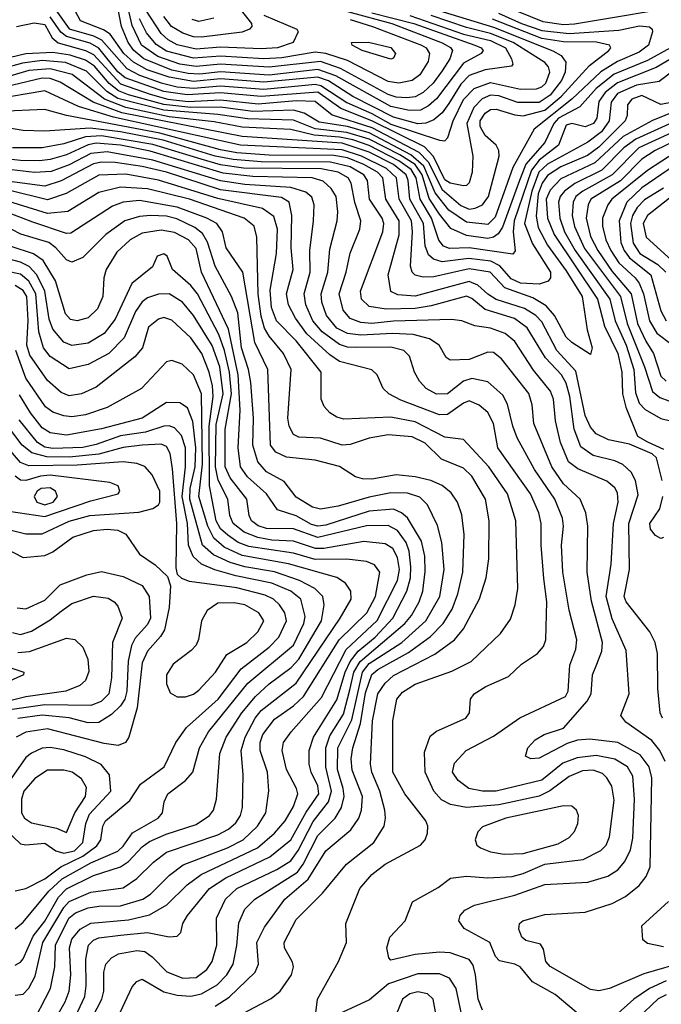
# Model space of a CAD drawing. Extents: x 997026 to 1115308, y 536381 to 619039.
# Tile 125 of 256: x 1021542 to 1023917, y 570696 to 574340. Entities that reach past the tile are written whole.
import ezdxf

# ---------------------------------------------------------------- set-up
doc = ezdxf.new("R2010")
doc.units = 0

msp = doc.modelspace()

# ---------------------------------------------------------------- linework, layer by layer
at = {"layer": '0CON20XD'}
for points in [[(1023065, 574382), (1023295, 574311.8), (1023515, 574224.6), (1023546.5, 574206.5), (1023562.7, 574182.7), (1023560.9, 574145), (1023547, 574115), (1023505, 574059.9), (1023465, 574033.5), (1023385, 574032.7), (1023315, 574057.4), (1023285, 574060.4), (1023253.5, 574046.5), (1023222.6, 574015), (1023196.7, 573955), (1023219.3, 573835), (1023216.8, 573775), (1023205, 573735.7), (1023195, 573725.5), (1023185, 573725.4), (1023135, 573735.1), (1023115, 573747.5), (1023073.7, 573833.7), (1023039.5, 573869.5), (1022845, 573965.1), (1022730.9, 574010.9), (1022645, 574070.9), (1022435, 574056), (1022285, 574069), (1022161.1, 574061.1), (1022075, 574074.5), (1021932.4, 574125), (1021905, 574146.8), (1021834.3, 574234.3), (1021802.4, 574252.4), (1021715, 574277.4), (1021694, 574294), (1021655, 574349.6)], [(1022986.1, 574355), (1023185, 574286.3), (1023285, 574263.2), (1023339.7, 574235), (1023362.2, 574195), (1023366.7, 574175), (1023362.5, 574167.5), (1023265, 574153.6), (1023205, 574133.6), (1023175, 574101.2), (1023129.8, 574029.8), (1023104.9, 573995.1), (1023075, 573968.6), (1023045, 573956.4), (1023015, 573954.7), (1022925, 573979.4), (1022774.5, 574055), (1022685, 574112.8), (1022645, 574126.8), (1022445, 574108.1), (1022285, 574120.3), (1022185, 574111.5), (1022095, 574126.4), (1022013.7, 574153.7), (1021962.4, 574182.4), (1021926.6, 574215), (1021876, 574286), (1021851.5, 574301.5), (1021766.2, 574335), (1021739, 574389)], [(1022845, 574365.2), (1023000.4, 574325), (1023226.9, 574245), (1023250.4, 574235), (1023257.7, 574225), (1023250, 574215), (1023185, 574178.6), (1023085, 574047), (1023055, 574020.5), (1023025, 574005.4), (1022985, 574003.3), (1022915, 574019), (1022711.8, 574131.8), (1022645.7, 574155.7), (1022465, 574134.9), (1022285, 574147), (1022208.5, 574138.5), (1022165, 574140.5), (1022105, 574152.9), (1022000.9, 574195), (1021963.7, 574225), (1021942.9, 574255), (1021918, 574315), (1021904.4, 574385)], [(1023105, 574149.8), (1023072.2, 574105), (1023035, 574070.8), (1023005, 574054.3), (1022975, 574050.7), (1022935, 574053.5), (1022905, 574063.2), (1022729.4, 574159.4), (1022655, 574184.6), (1022465, 574163.6), (1022285, 574175.2), (1022195, 574166.4), (1022134.9, 574175.1), (1022053.1, 574203.1), (1021993, 574245), (1021958, 574318), (1021935.4, 574415)], [(1023335, 574390.4), (1023477.7, 574332.3), (1023555, 574321.9), (1023595, 574324), (1024037.8, 574397.8)], [(1023314, 574364), (1023398.8, 574325), (1023475, 574299), (1023575, 574288.5), (1023759.7, 574300.3), (1023836.4, 574316.4), (1023872.6, 574312.6), (1023882.9, 574305), (1023884.4, 574295), (1023868.9, 574245), (1023835, 574219.7), (1023753.9, 574185), (1023692.8, 574147.2), (1023585.7, 574045), (1023445.7, 573934.3), (1023367.3, 573792.7), (1023301.2, 573608.8), (1023275, 573581.9), (1023195, 573590.6), (1023130.7, 573635), (1023079.2, 573699.2), (1023037.9, 573797.9), (1022990.1, 573840.1), (1022835, 573920.9), (1022755, 573944), (1022650.1, 573960.1), (1022595, 573993.6), (1022555, 574004.4), (1022405, 573999.9), (1022285, 574015.5), (1022175, 574014.2), (1022075, 574025.5), (1021945, 574061), (1021906.9, 574076.9), (1021873.5, 574103.5), (1021818.2, 574168.2), (1021785, 574190.4), (1021728.2, 574208.2), (1021665, 574218.3), (1021565, 574213.7), (1021445, 574185.3)], [(1021675.1, 574375.1), (1021725.3, 574305.3), (1021815, 574279.3), (1021845, 574264.5), (1021938.4, 574158.4), (1021985, 574134.2), (1022065.7, 574105.7), (1022125, 574091.2), (1022185, 574085.7), (1022285, 574094.6), (1022445, 574082.5), (1022585.9, 574095.9), (1022635, 574100.7), (1022656.2, 574096.2), (1022752.6, 574032.6), (1022845, 573992.9), (1022915, 573953.4), (1023095, 573893.2), (1023115, 573891.8), (1023125.9, 573904.1), (1023145.7, 573965), (1023185, 574043.9), (1023224.3, 574085), (1023285, 574106.7), (1023395, 574082), (1023455, 574083.3), (1023475, 574090.6), (1023489.8, 574105), (1023504, 574145), (1023498.7, 574165), (1023485, 574180.7), (1023368.7, 574255), (1023285, 574289.1), (1023195, 574311), (1023065, 574355.7)], [(1022765, 574340.8), (1022848.1, 574315), (1023029.5, 574245), (1023046.2, 574235), (1023059, 574215), (1023053.9, 574185), (1023023.2, 574135), (1022995, 574114.8), (1022945, 574104.6), (1022905, 574111.4), (1022755, 574189.2), (1022675, 574214.9), (1022635, 574219.1), (1022511.7, 574198.3), (1022445, 574194.6), (1022285, 574205.2), (1022185, 574197.7), (1022085, 574223.3), (1022047.2, 574247.2), (1022011.2, 574291.2), (1021985, 574343.3)], [(1022445, 574356.4), (1022568, 574305), (1022572, 574295), (1022554.4, 574255), (1022495.8, 574235), (1022435, 574231.3), (1022285, 574237.9), (1022195, 574230.4), (1022125, 574246.1), (1022091, 574265), (1022065, 574288.7), (1022007.5, 574377.5)], [(1022358.4, 574378.4), (1022399.2, 574325), (1022400.7, 574315), (1022392.9, 574305), (1022365, 574293.8), (1022215, 574274.6), (1022185, 574276.5), (1022145, 574290.1), (1022103.3, 574315), (1022075, 574351.2)], [(1022260.6, 574345), (1022205, 574333.2), (1022180.4, 574340.4)], [(1022755, 574370.2), (1022918.7, 574325), (1023105, 574253.9), (1023136.7, 574236.7), (1023144, 574225), (1023134.2, 574195), (1023105, 574149.8)], [(1021530.4, 574315), (1021595, 574328), (1021635, 574322.3), (1021662.3, 574272.3), (1021683.6, 574253.6), (1021785, 574225.8), (1021815, 574210.8), (1021915, 574102.7), (1022024.3, 574064.3), (1022089.7, 574045), (1022165, 574036.7), (1022285, 574042.9), (1022425, 574028.1), (1022565, 574040.2), (1022635, 574037.7), (1022698.1, 573988.1), (1022845, 573940.2), (1023019, 573849), (1023053.9, 573813.9), (1023105, 573711.6), (1023175, 573652.3), (1023205, 573639), (1023227.9, 573642.1), (1023254.7, 573655), (1023277.6, 573685), (1023316.1, 573835), (1023315.7, 573855.7), (1023305, 573875.3), (1023265, 573910.6), (1023246.7, 573945), (1023246.6, 573965), (1023265, 573994.2), (1023285, 574007.2), (1023305, 574008.8), (1023375, 573987), (1023405, 573984.4), (1023485, 574004.4), (1023546.1, 574055), (1023650.3, 574169.7), (1023722, 574225), (1023730, 574235), (1023724.5, 574245), (1023676.9, 574256.9), (1023555, 574257.8), (1023475, 574269.5), (1023291.4, 574341.4)], [(1024174.8, 574325), (1023897, 574163), (1023755, 574106.4), (1023709.3, 574070.7), (1023685, 574036.3), (1023677.7, 573975), (1023665.6, 573955), (1023635, 573943.4), (1023585, 573955.5), (1023565, 573949.3), (1023535.8, 573875), (1023465, 573819.7), (1023436.7, 573783.3), (1023371.7, 573595), (1023368.8, 573555), (1023376.2, 573483.8), (1023367.6, 573472.4), (1023205, 573495.3), (1023133.2, 573493.2), (1023111, 573501), (1023093.4, 573523.4), (1023065.5, 573605), (1023024, 573675), (1023009.7, 573755), (1022990.9, 573785), (1022945, 573817.6), (1022835, 573873.8), (1022775, 573895.3), (1022725, 573905)], [(1022915, 574193.6), (1022809.4, 574225), (1022772.5, 574245), (1022770, 574255), (1022833.2, 574256.7), (1022915, 574236.7), (1022933.3, 574215), (1022925, 574197.5), (1022915, 574193.6)], [(1023950.2, 574235), (1023865, 574188.2), (1023742.3, 574137.7), (1023674.9, 574085), (1023615, 574017.3), (1023536, 573975), (1023519.2, 573955), (1023485.4, 573885), (1023415.5, 573805), (1023387.5, 573735)], [(1023387.5, 573735), (1023328.3, 573571.7), (1023313.1, 573546.9), (1023295.7, 573534.3), (1023275, 573530), (1023195, 573541.3), (1023137.3, 573567.3), (1023095, 573620), (1023057.8, 573677.8), (1023031.5, 573765), (1023005, 573803.3), (1022949.2, 573839.2), (1022835, 573897.6), (1022752.3, 573922.3), (1022635, 573935.2), (1022555, 573967.5), (1022385, 573972.2), (1022275, 573988.3), (1022075.6, 574004.4), (1021905, 574048.2), (1021864.4, 574074.4), (1021789, 574149), (1021710.7, 574180.7), (1021625, 574188.6), (1021551.6, 574178.4), (1021435, 574146.6)], [(1024015, 574191.6), (1023909, 574111), (1023825, 574096.9), (1023755, 574066), (1023730.5, 574035), (1023724.2, 573965), (1023695, 573925.1), (1023645, 573885.9), (1023495, 573805.1), (1023463.6, 573775), (1023437.2, 573705), (1023410.7, 573585), (1023439.9, 573510.1), (1023506.2, 573405), (1023507, 573385), (1023498.3, 573371.7), (1023465, 573360.5), (1023395, 573364.7), (1023360.3, 573380.4), (1023318.6, 573428.6), (1023285.7, 573445.7), (1023204.5, 573455.5), (1023105, 573443.3), (1023073.3, 573453.3), (1023055, 573469.5)], [(1022725, 573905), (1022631.8, 573911.8), (1022545, 573933.1), (1022365, 573942.5), (1022261.4, 573961.4), (1022095, 573980.3), (1021934.2, 574014.2), (1021855.9, 574045), (1021736.3, 574136.3), (1021655, 574158.3), (1021575, 574151.6), (1021446.2, 574113.8)], [(1023055, 573469.5), (1023042.8, 573502.8), (1023035.9, 573585), (1022986.1, 573675), (1022979.9, 573745), (1022971.8, 573765), (1022925, 573803.8), (1022835, 573848.9), (1022735, 573882.1), (1022365, 573907.5), (1021919.3, 573995), (1021813.9, 574033.9), (1021691, 574109), (1021655, 574121.4), (1021625, 574123.6), (1021432.1, 574077.9)], [(1023958.7, 574035), (1023915, 574025.7), (1023845, 574059.1), (1023807, 574045), (1023791.8, 574025), (1023790, 573985), (1023783, 573965), (1023685, 573868.1), (1023642.9, 573837.1), (1023545.1, 573794.9), (1023495, 573762.6), (1023476.1, 573735), (1023461.3, 573695), (1023452.9, 573612.9), (1023461.2, 573571.2), (1023495.4, 573505), (1023565, 573410.7), (1023624.2, 573315), (1023642.6, 573192.6), (1023660.6, 573125), (1023655, 573101.2), (1023585.6, 573145), (1023565, 573165.4), (1023521.7, 573245), (1023490.8, 573280.8), (1023440.5, 573310.5), (1023337.9, 573347.9), (1023282.6, 573405), (1023205, 573417.3), (1023075, 573387.9), (1023035, 573386.6), (1023005, 573394.8), (1022994.8, 573405), (1022988.2, 573428.2), (1022996, 573555), (1022991.4, 573595), (1022946.1, 573675), (1022936.8, 573755), (1022899.4, 573789.4), (1022807.3, 573835), (1022735, 573858.6), (1022358.9, 573875), (1021888.5, 573978.5), (1021759, 574019), (1021635, 574076.4), (1021445, 574044.7)], [(1023274.1, 573324.1), (1023237.7, 573357.7), (1023205, 573370.8), (1023005, 573317.2), (1022941, 573321), (1022915, 573333.5), (1022906.1, 573395), (1022946.7, 573543.3), (1022946.9, 573595), (1022897.2, 573675), (1022885.7, 573755), (1022865.7, 573775), (1022815, 573803.7), (1022755, 573828), (1022705, 573837.6), (1022465, 573838.5), (1022345, 573847.4), (1022285, 573857.6), (1022059.9, 573919.9), (1021715.3, 573985.3), (1021635, 574007.6), (1021465, 574000)], [(1023975, 574003.7), (1023883.4, 573966.6), (1023775, 573907.5), (1023670, 573810), (1023545, 573751.1), (1023505, 573708.4), (1023489.9, 573675), (1023495.8, 573605), (1023519.6, 573545), (1023680.8, 573305), (1023706.3, 573205), (1023756.3, 573105), (1023770.1, 573035), (1023772.9, 572955), (1023785.3, 572905.3), (1023828, 572798), (1023865, 572777.3), (1023925, 572750.8)], [(1024185, 573996.5), (1023894.4, 573855), (1023845, 573823.1), (1023765, 573743.2), (1023655.5, 573675), (1023646.1, 573655), (1023638.1, 573605), (1023655, 573537.8), (1023681.4, 573485), (1023735, 573407.9), (1023805.1, 573325.1), (1023828.1, 573215), (1023859.5, 573149.5), (1023887.3, 573105), (1023915, 573020.2), (1023935, 573001.6)], [(1023921.5, 571755), (1023912.7, 571775), (1023903.6, 571865), (1023902.4, 571995), (1023894.1, 572035), (1023874.4, 572074.4), (1023786.7, 572185), (1023779.4, 572205), (1023798.7, 572305), (1023796.4, 572475), (1023831.5, 572581.5), (1023821.2, 572635), (1023805.1, 572665.1), (1023773.9, 572693.9), (1023745, 572707.1), (1023665, 572726.5), (1023619.2, 572759.2), (1023594.4, 572824.4), (1023578.2, 572945), (1023564.5, 572994.5), (1023546.8, 573025), (1023488.4, 573088.4), (1023419.7, 573199.7), (1023373.8, 573233.8), (1023265, 573267.4), (1023215, 573307.7), (1023195, 573316.8), (1023065, 573281.1), (1023005, 573270.8), (1022898.5, 573268.5), (1022835, 573278.7), (1022807.1, 573305), (1022803.1, 573335), (1022885.6, 573555), (1022889.8, 573585), (1022883.3, 573605), (1022836.6, 573675), (1022829.2, 573745), (1022815.8, 573765), (1022765, 573795.1), (1022692.4, 573812.4), (1022435, 573813.1), (1022331.9, 573821.9), (1022265, 573834.5), (1022073.2, 573893.2), (1021914.8, 573925.2), (1021802, 573938), (1021635, 573927.4), (1021555, 573929), (1021475, 573943)], [(1023945, 573952.5), (1023822.5, 573897.5), (1023778.4, 573865), (1023696.6, 573783.4), (1023596.3, 573733.7), (1023557.8, 573705), (1023542.2, 573685), (1023536.4, 573665), (1023540.8, 573605), (1023558.9, 573555), (1023597.8, 573485), (1023725.7, 573305.7), (1023745.8, 573225), (1023786.8, 573135), (1023814.7, 573045), (1023820.7, 572960.7), (1023835, 572920.8), (1023857.3, 572897.3), (1023915, 572864), (1023990.8, 572845)], [(1023930.8, 571595), (1023911.2, 571635), (1023882, 571672), (1023785, 571740.4), (1023767.1, 571765), (1023797.1, 571845), (1023786.4, 572005), (1023735, 572122.1), (1023712.2, 572205), (1023731, 572325), (1023739.4, 572475), (1023757, 572555), (1023755, 572589.2), (1023745, 572607.9), (1023715, 572632.7), (1023607.4, 572677.4), (1023573.2, 572703.2), (1023542.9, 572775), (1023524.4, 572855), (1023517.1, 572935), (1023506.5, 572965), (1023443.2, 573043.2), (1023375, 573148.9), (1023338.4, 573178.4), (1023285, 573198.5), (1023226.8, 573206.8), (1023178.8, 573225), (1023139.7, 573229.7), (1022925.8, 573224.2), (1022845, 573215.6), (1022805, 573219.6), (1022765, 573234), (1022739, 573265), (1022724.1, 573325), (1022750.2, 573405), (1022765, 573475.7), (1022800.5, 573565), (1022804.8, 573595), (1022782.8, 573662.8), (1022768.3, 573735), (1022757.2, 573755), (1022720.3, 573775), (1022657.7, 573787.7), (1022369.7, 573789.7), (1022285, 573802.2), (1022214, 573824), (1022035, 573877.5), (1021845, 573909.6), (1021785, 573906.3), (1021705, 573880.8), (1021625, 573865.1), (1021515, 573866)], [(1023957.3, 573922.7), (1023834, 573865), (1023734.2, 573765), (1023625.9, 573705), (1023600.5, 573685), (1023590.1, 573665), (1023586.6, 573615), (1023595.2, 573574.8), (1023632.8, 573492.8), (1023765.7, 573315), (1023790, 573215), (1023854.9, 573055), (1023884.4, 572964.4), (1023911.3, 572941.3), (1023945, 572929.8)], [(1024013.9, 570856.1), (1023851.4, 570808.6), (1023725, 570755.3), (1023685, 570746.9), (1023655, 570751.1), (1023505, 570836.7), (1023489.4, 570855), (1023480, 570900), (1023469.5, 570919.5), (1023415, 570932.9), (1023400.8, 570945), (1023389.2, 570975), (1023392, 570995), (1023403.8, 571005), (1023450.9, 571019.1), (1023485, 571028.2), (1023635, 571037.1), (1023735, 571069.4), (1023783.6, 571095), (1023834.1, 571135.9), (1023860.2, 571169.8), (1023875.2, 571205), (1023881.1, 571535), (1023872.2, 571575), (1023838.9, 571618.9), (1023755.3, 571664.7), (1023652.2, 571677.8), (1023606.7, 571673.3), (1023568.2, 571661.7), (1023465, 571607.1), (1023434.2, 571604.2), (1023414, 571614), (1023423.1, 571645), (1023449.5, 571675), (1023482.5, 571695), (1023555, 571717.8), (1023642, 571818), (1023657.4, 571845), (1023661.8, 571915), (1023678.1, 571955), (1023696.9, 572003.1), (1023698.4, 572035), (1023657.9, 572187.9), (1023642.4, 572295), (1023644.8, 572465), (1023636.8, 572515), (1023616.6, 572565), (1023555, 572622.2), (1023511.9, 572685), (1023445.2, 572845), (1023438.9, 572915), (1023426, 572956), (1023325, 573084.7), (1023295, 573107.6), (1023275, 573109.5), (1023205, 573082.4), (1023135, 573080), (1023120.2, 573090.2), (1023094, 573135), (1023059, 573159), (1022998, 573175), (1022921.2, 573178.8), (1022805, 573172.8), (1022755, 573179), (1022715, 573198.7), (1022677.1, 573245), (1022659.8, 573295), (1022657.4, 573325), (1022682.5, 573405), (1022689.4, 573490.6), (1022717.3, 573595), (1022719.1, 573629.1), (1022713.1, 573685), (1022694.6, 573714.6), (1022665, 573742.2), (1022624.9, 573754.9), (1022405, 573759), (1022295, 573772), (1022025, 573852.6), (1021914.9, 573874.9), (1021825, 573882.7), (1021795, 573877.1), (1021715, 573839.7), (1021655, 573822.4), (1021615, 573817.1), (1021545, 573818.8), (1021466.6, 573826.6)], [(1024025, 573885.1), (1023865, 573781.5), (1023734, 573675), (1023719.2, 573655), (1023698.8, 573605), (1023699.5, 573575), (1023711.9, 573525), (1023729.3, 573485), (1023759.7, 573439.7), (1023819.8, 573385), (1023834.5, 573364.5), (1023850.9, 573325), (1023872.9, 573225), (1023900.3, 573180.3), (1023955, 573138)], [(1023625, 570647.1), (1023523.2, 570733.2), (1023440, 570780), (1023394.5, 570835), (1023375, 570845.3), (1023317.8, 570857.8), (1023303.4, 570873.4), (1023281.5, 570925), (1023186.8, 570976.8), (1023166.8, 571005), (1023172.7, 571025), (1023190, 571045), (1023225, 571062.9), (1023375, 571100.4), (1023485, 571139.2), (1023645, 571148.4), (1023719.2, 571170.8), (1023756.1, 571193.9), (1023781.4, 571225), (1023802.6, 571267.4), (1023811, 571311), (1023818, 571455), (1023811.1, 571541.1), (1023791.1, 571575), (1023745, 571603.5), (1023675, 571616.6), (1023605, 571608), (1023551.8, 571588.2), (1023475, 571525.4), (1023304.8, 571484.8), (1023255.2, 571485.2), (1023204.5, 571494.5), (1023164.5, 571524.5), (1023144.1, 571555), (1023151.5, 571588.5), (1023194.5, 571635), (1023295, 571688.9), (1023393.2, 571756.8), (1023561.6, 571835), (1023571.6, 571855), (1023578.5, 571951.5), (1023600.6, 572010.6), (1023603.5, 572045), (1023575.2, 572155.2), (1023551.7, 572295), (1023546.8, 572395), (1023554.4, 572465), (1023550.4, 572495), (1023522.6, 572565), (1023447.5, 572675), (1023382.9, 572792.9), (1023366.6, 572835), (1023347.1, 572917.1), (1023330.4, 572950.4), (1023275, 572999.5), (1023215, 573011.6), (1023185, 573002.7), (1023125, 572955.2), (1023083.9, 572953.9), (1023046.2, 572975), (1023021.8, 573001.8), (1023003.1, 573035), (1022984.6, 573095), (1022963.3, 573115), (1022915, 573128.3), (1022786.6, 573126.5), (1022755, 573127.6), (1022725, 573138.1), (1022661.7, 573185), (1022627.2, 573225), (1022601.3, 573285), (1022594.5, 573325), (1022617, 573405), (1022615.2, 573485.2), (1022629.6, 573595), (1022631.1, 573655), (1022622.8, 573682.8), (1022600.9, 573700.8), (1022545, 573719), (1022375, 573729.9), (1022285, 573743.1), (1022035, 573820.2), (1021865, 573850.4), (1021805, 573844.7), (1021725, 573802.6), (1021658.3, 573778.3), (1021596.3, 573773.7), (1021385, 573798.6)], [(1024015.6, 573835), (1023845, 573717.2), (1023789.1, 573665), (1023760.6, 573595), (1023766.5, 573515), (1023779, 573485), (1023798.7, 573458.7), (1023878.3, 573395), (1023915, 573262.7), (1023934, 573225)], [(1023699.5, 571550.5), (1023665, 571562.9), (1023625, 571560), (1023575, 571539.8), (1023503.8, 571486.2), (1023464, 571466), (1023315, 571434.4), (1023195, 571424.5), (1023135.8, 571435.8), (1023103.4, 571453.4), (1023074.2, 571485), (1023042.9, 571555), (1023040.7, 571629.2), (1023061.5, 571688.5), (1023085, 571707.3), (1023192.9, 571755), (1023206.7, 571775), (1023210, 571825), (1023224.5, 571845), (1023267.2, 571872.8), (1023350.6, 571909.4), (1023399.4, 571955), (1023457.8, 571995), (1023480.1, 572019.9), (1023489.1, 572045), (1023492.8, 572185), (1023482.3, 572272.3), (1023471.5, 572395), (1023472.4, 572475), (1023463, 572515), (1023432.3, 572585), (1023311.9, 572755), (1023295, 572845.7), (1023275, 572886.6), (1023243, 572913), (1023205, 572929), (1023185, 572921.2), (1023125, 572878.9), (1023095, 572877.6), (1022952.2, 572932.2), (1022908.1, 572955), (1022886.9, 572975), (1022864.4, 573025), (1022845, 573043.6), (1022724.9, 573074.9), (1022689.4, 573099.4), (1022605, 573177.8), (1022562.5, 573235), (1022537, 573285), (1022529.7, 573325), (1022537.5, 573357.5), (1022553.8, 573415), (1022547.1, 573495), (1022549.5, 573615), (1022538.8, 573665), (1022511.2, 573681.2), (1022285, 573710.1), (1022084.9, 573774.9), (1021995, 573796.1), (1021895, 573810.6), (1021845, 573812.8), (1021815, 573806.2), (1021695, 573742.8), (1021635, 573723.6), (1021365, 573759.2)], [(1022634.3, 570635), (1022643.8, 570715), (1022721.5, 570855), (1022750.8, 570925), (1022749.4, 570995), (1022800.9, 571125), (1022845, 571176.7), (1022895, 571215.3), (1023025.6, 571285), (1023042.2, 571305), (1023050.6, 571329.4), (1023052.1, 571355), (1023044.6, 571375), (1022966.7, 571475), (1022922.5, 571555), (1022922.9, 571745), (1022937.8, 571825), (1022959, 571851), (1023005, 571880.5), (1023141.3, 571928.7), (1023212.7, 571965), (1023322, 572068), (1023358.8, 572121.2), (1023375.9, 572174.1), (1023385.3, 572235), (1023377.7, 572485), (1023346.9, 572585), (1023278.7, 572685), (1023185, 572786), (1023115, 572795.2), (1023005, 572851.3), (1022915, 572869), (1022742.1, 572862.1), (1022715, 572869.1), (1022690, 572885), (1022668.3, 572908.3), (1022658.2, 572935), (1022657.6, 573035), (1022565, 573151), (1022492, 573225), (1022473.4, 573275), (1022468.3, 573338.3), (1022492, 573475), (1022495.9, 573565), (1022481.8, 573611.8), (1022441, 573641), (1022275, 573677.5), (1022055, 573746.1), (1021935, 573767.5), (1021835, 573763.7), (1021713.3, 573696.7), (1021645, 573673.3), (1021505, 573707.3)], [(1024004.8, 573725), (1023865.7, 573615), (1023849, 573585), (1023860.5, 573535), (1023967.8, 573437.8)], [(1022372.2, 570665), (1022472.6, 570717.4), (1022506.4, 570745), (1022547.3, 570805), (1022555.3, 570835), (1022552, 570852), (1022522.3, 570905), (1022520.4, 570925), (1022565, 571010), (1022662.3, 571107.7), (1022751.6, 571215), (1022852, 571295), (1022891.4, 571355), (1022896.2, 571385), (1022892.7, 571415), (1022874.2, 571485), (1022844.8, 571555), (1022840.6, 571585), (1022848.1, 571745), (1022867.6, 571845), (1022895, 571885.2), (1022925, 571913.3), (1023078.6, 571991.4), (1023151.6, 572045), (1023183.9, 572086.1), (1023243.5, 572196.5), (1023267.9, 572275), (1023278.2, 572345), (1023279.5, 572485), (1023266.2, 572565), (1023215, 572650), (1023185, 572679.8), (1023103.1, 572713.1), (1023042.8, 572772.8), (1022995, 572796.3), (1022905, 572803.5), (1022835, 572791.6), (1022765, 572767.5), (1022735, 572765.2), (1022655, 572791.5), (1022575, 572794.7), (1022555.2, 572805.2), (1022539.1, 572835), (1022534.8, 572865), (1022546.6, 573045), (1022518.7, 573105), (1022465, 573168.7), (1022447.8, 573197.8), (1022435, 573242.2), (1022424.2, 573324.2), (1022419.7, 573535), (1022409.3, 573575), (1022373.2, 573605), (1022170.7, 573675), (1022015, 573714.2), (1021915, 573720.4), (1021835, 573700.2), (1021719.6, 573630.4), (1021645, 573622.9), (1021465, 573677.6)], [(1023925, 573715.9), (1023855, 573673), (1023827.6, 573645), (1023809.8, 573615), (1023802.4, 573585), (1023812.6, 573512.6), (1023837.7, 573475), (1023904.1, 573434.1), (1023933.3, 573405)], [(1022265, 570689.1), (1022317.5, 570722.5), (1022412.8, 570815), (1022425.3, 570845), (1022420, 570925), (1022448.2, 570981.8), (1022523, 571085), (1022610, 571160), (1022675, 571264.7), (1022767.8, 571342.2), (1022797.6, 571385), (1022806.9, 571415), (1022810.4, 571465), (1022772.8, 571562.8), (1022769.2, 571605), (1022774.5, 571645), (1022803.4, 571735), (1022821.7, 571848.3), (1022845, 571916.9), (1022867, 571935), (1022981.3, 571998.7), (1023062.9, 572057.1), (1023108.7, 572105), (1023142, 572158), (1023163.9, 572215), (1023181.4, 572295), (1023186.6, 572435), (1023177.9, 572507.9), (1023161.8, 572555), (1023138.7, 572588.7), (1023105.5, 572615.5), (1023064, 572634), (1023005, 572648.7), (1022935, 572656.1), (1022845, 572639.8), (1022810.5, 572640.5), (1022785, 572648), (1022725, 572686.6), (1022635, 572709.5), (1022528.8, 572721.2), (1022489.6, 572739.6), (1022470.6, 572765), (1022459.8, 573045), (1022412.4, 573145), (1022367.5, 573405), (1022306, 573495), (1022291.9, 573555), (1022271.8, 573585), (1022234.7, 573605), (1022125, 573646.2), (1021985, 573670), (1021925, 573664.8), (1021885, 573650.2), (1021730.5, 573549.5), (1021715, 573549), (1021589.9, 573589.9), (1021496.2, 573626.2)], [(1022720.3, 572539.7), (1022655, 572528), (1022625, 572535.6), (1022565, 572572.6), (1022520.5, 572630.5), (1022455, 572666.6), (1022423.3, 572703.3), (1022404.6, 572765), (1022406.8, 572865), (1022396.8, 572996.8), (1022388.2, 573045), (1022362.4, 573125), (1022349.2, 573255), (1022325.9, 573315.9), (1022265, 573427.3), (1022236.5, 573516.5), (1022218.5, 573548.5), (1022190.5, 573570.5), (1022123.1, 573603.1), (1022085, 573612.6), (1022025.4, 573614.6), (1021985, 573610.9), (1021930.9, 573595), (1021860.2, 573545), (1021775, 573459.3), (1021735, 573442.8), (1021715, 573451.6), (1021676.1, 573495), (1021649.4, 573515), (1021546.3, 573546.3), (1021445, 573597.6)], [(1022357.7, 572895), (1022350.6, 573025), (1022314.2, 573194.2), (1022215.2, 573405), (1022195, 573493.2), (1022167.1, 573525), (1022115, 573551.9), (1022065, 573560.9), (1021995, 573549.8), (1021951.2, 573525), (1021901.2, 573478.8), (1021862, 573415), (1021853.4, 573385), (1021849.8, 573315), (1021829.9, 573270.1), (1021795, 573235.9), (1021755, 573225.3), (1021730.3, 573230.3), (1021711, 573251), (1021673.7, 573373.7), (1021628.9, 573448.9), (1021592.9, 573472.9), (1021509.6, 573500.4)], [(1021748.7, 570651.3), (1021782.5, 570725), (1021787.8, 570765), (1021786.6, 570863.4), (1021796.1, 570915), (1021815, 570933.5), (1021835, 570941.8), (1021915, 570951.9), (1022015, 570961.7), (1022095, 570946.5), (1022125, 570948), (1022137.8, 570962.2), (1022146.2, 570995), (1022162.8, 571025), (1022244.8, 571125), (1022305, 571163.9), (1022467.3, 571242.7), (1022545, 571305.2), (1022602.2, 571407.8), (1022648.5, 571475), (1022645.7, 571505), (1022620.2, 571555), (1022612.6, 571585), (1022613.1, 571635), (1022629, 571685), (1022715, 571823.6), (1022746.1, 571925), (1022764.6, 571965.4), (1022795, 572003), (1022857.8, 572055), (1022922.4, 572125), (1022975.3, 572224.7), (1022988.1, 572275), (1022990, 572315), (1022982.9, 572372.9), (1022972.1, 572405), (1022939.7, 572449.7), (1022905, 572468.3), (1022825, 572466.5), (1022645, 572423.6), (1022555, 572455.6), (1022455, 572457.2), (1022425, 572467.4), (1022400, 572485), (1022390.6, 572505), (1022382.1, 572565), (1022321, 572645), (1022301.9, 572685), (1022302.1, 572825), (1022325.4, 572955), (1022318.5, 573035), (1022300.2, 573115), (1022279, 573175), (1022199.5, 573325), (1022175, 573356.1), (1022107.8, 573415), (1022088, 573465), (1022075, 573473.8), (1022050, 573465), (1022033.8, 573425), (1021956.6, 573363.4), (1021895, 573231.8), (1021855, 573178.6), (1021795, 573142.2), (1021735, 573133.9), (1021705, 573146.7), (1021664.4, 573194.4), (1021651.2, 573231.2), (1021635.3, 573335), (1021605.4, 573395.4), (1021576.4, 573426.4), (1021545, 573442.5), (1021460, 573465)], [(1021623.6, 570555), (1021710, 570705), (1021725.2, 570745), (1021731, 570805), (1021726.6, 570905), (1021735, 570936.9), (1021765.7, 570975), (1021805, 570997), (1021945, 571009.2), (1022022.1, 571027.9), (1022086.4, 571065), (1022161.4, 571138.6), (1022213, 571177), (1022421.6, 571275), (1022485, 571329.6), (1022524.8, 571375), (1022555, 571428.8), (1022571.3, 571475), (1022566.6, 571495), (1022529.5, 571565), (1022513.3, 571635), (1022518.8, 571665), (1022546.9, 571705), (1022658.3, 571831.7), (1022750.5, 572009.5), (1022865, 572116.6), (1022939.8, 572265), (1022947.7, 572305), (1022940, 572350), (1022923.1, 572383.1), (1022895, 572400.8), (1022815, 572408.7), (1022667.1, 572382.9), (1022637, 572383), (1022555, 572410.4), (1022475, 572413.5), (1022423.4, 572423.4), (1022373.2, 572443.2), (1022331.6, 572475), (1022319, 572505), (1022311.8, 572565), (1022275.9, 572635.9), (1022266.3, 572685), (1022268.4, 572841.6), (1022294.4, 572955), (1022283, 573055), (1022254.2, 573134.2), (1022185, 573245.2), (1022144.4, 573294.4), (1022095.5, 573325), (1022055, 573324.3), (1022015, 573310.7), (1021995, 573296.2), (1021970.3, 573259.7), (1021927.9, 573162.1), (1021871.1, 573105), (1021795, 573063.2), (1021725, 573048), (1021655, 573093.4), (1021629.7, 573125), (1021612.6, 573185), (1021601.5, 573325), (1021575, 573372.4), (1021545, 573397.5), (1021435, 573420.4)], [(1021580.4, 570609.6), (1021655.2, 570755), (1021672.1, 570835), (1021674.1, 570915), (1021723.8, 571015), (1021748.1, 571035), (1021795, 571053.5), (1021835, 571060), (1021915, 571060.6), (1021997.5, 571085), (1022026, 571104), (1022096, 571174), (1022147, 571213), (1022310.7, 571275), (1022368.9, 571305), (1022422.3, 571355), (1022452.2, 571405), (1022463.7, 571486.3), (1022458.8, 571555), (1022431.4, 571635), (1022432.3, 571665), (1022442.2, 571695), (1022485, 571752), (1022555, 571800.5), (1022592.1, 571835), (1022724.8, 572045.2), (1022826.2, 572145), (1022858.5, 572205), (1022874.8, 572294.8), (1022855, 572322), (1022825, 572335.2), (1022753, 572343), (1022635, 572342.2), (1022555, 572366), (1022390, 572390), (1022350.9, 572405), (1022311.9, 572431.9), (1022285, 572456.2), (1022269.3, 572485), (1022244.9, 572614.9), (1022242.6, 572835), (1022257.3, 572945), (1022254.9, 572984.9), (1022243.3, 573035), (1022216, 573105), (1022175, 573161.9), (1022105, 573227.4), (1022075, 573237.4), (1022055, 573231.6), (1022018.3, 573201.7), (1021995.8, 573125), (1021968.3, 573091.7), (1021825, 572980.3), (1021770, 572955), (1021725, 572947.4), (1021695, 572960.2), (1021645, 573004.2), (1021578.7, 573098.7), (1021567.9, 573135), (1021573.6, 573226.4), (1021568, 573315), (1021555, 573337.2), (1021525, 573356.4)], [(1023919.6, 572635), (1023898.9, 572718.9), (1023882.7, 572732.7), (1023798.8, 572768.8), (1023720.8, 572785), (1023675, 572807.6), (1023655, 572832), (1023634.3, 572875), (1023599.7, 573039.7), (1023530.1, 573115), (1023475, 573221.7), (1023451.9, 573245), (1023410.8, 573270.8), (1023305, 573304.6), (1023274.1, 573324.1)], [(1021525, 570730), (1021555, 570733.8), (1021575, 570756.1), (1021599.3, 570800.7), (1021628, 570925), (1021704.5, 571055), (1021725, 571077.1), (1021805, 571111.4), (1021925, 571126.8), (1021975, 571161.6), (1022037.3, 571222.7), (1022085, 571259.6), (1022275, 571323.1), (1022314.7, 571345), (1022341.7, 571368.3), (1022359, 571395), (1022366.6, 571425), (1022368.7, 571545), (1022361.9, 571635), (1022375.8, 571685), (1022413, 571755), (1022436, 571784), (1022565.5, 571885), (1022727.7, 572125), (1022768.6, 572195), (1022767.5, 572225), (1022747.1, 572255), (1022715.2, 572275.2), (1022536.1, 572326.1), (1022365, 572357.1), (1022298, 572388), (1022260.8, 572420.8), (1022238.3, 572465), (1022204.9, 572575), (1022218.8, 572695), (1022214.6, 572955), (1022185.1, 573025.1), (1022143.1, 573065), (1022105, 573078.8), (1022085, 573073.8), (1021992.2, 572975), (1021865, 572904.3), (1021785, 572877.4), (1021735, 572870.5), (1021705, 572873.3), (1021665, 572887), (1021637.2, 572907.2), (1021565, 573012.9), (1021527.2, 573115)], [(1021525, 570841.4), (1021545, 570852), (1021554.8, 570865.2), (1021591.6, 570948.4), (1021635, 571004), (1021685, 571093.4), (1021715, 571123.6), (1021815, 571173.4), (1021915, 571204.8), (1021944.9, 571225.1), (1021995, 571278.8), (1022021.6, 571298.4), (1022083.8, 571326.2), (1022195, 571362), (1022244.6, 571395), (1022259.2, 571415), (1022270.8, 571455), (1022282.8, 571625), (1022305.6, 571685), (1022364.2, 571775), (1022414.2, 571835.8), (1022465, 571882.2), (1022546.8, 571943.2), (1022575, 571973.7), (1022659.2, 572115), (1022669, 572175), (1022664.3, 572205), (1022633.6, 572235), (1022577.2, 572265), (1022485, 572296.8), (1022375, 572315.1), (1022320.7, 572330.7), (1022259.4, 572359.4), (1022218.2, 572395), (1022172.1, 572565), (1022173.3, 572605), (1022191.3, 572685), (1022193.3, 572755), (1022182.9, 572852.9), (1022163, 572903), (1022135, 572921.9), (1022085, 572922.9), (1021995, 572865.2), (1021844.2, 572825.8), (1021715, 572802), (1021655, 572811.4), (1021625, 572830), (1021581.7, 572885), (1021541, 572951)], [(1021811.7, 570648.3), (1021845.2, 570715), (1021852.9, 570745), (1021853.2, 570815), (1021860.2, 570845), (1021881.2, 570868.8), (1021907.2, 570882.8), (1021975, 570895.2), (1022005, 570891.6), (1022032.2, 570872.2), (1022086.2, 570816.2), (1022145, 570793.4), (1022195, 570796), (1022234.8, 570825), (1022254.3, 570855), (1022271.7, 570915), (1022270.5, 571015), (1022303, 571085), (1022345.3, 571125), (1022494.1, 571195), (1022545, 571227.8), (1022573, 571265), (1022627.5, 571372.5), (1022685, 571445.8), (1022695.3, 571485), (1022674.3, 571574.3), (1022675.1, 571645), (1022690.1, 571689.9), (1022740.4, 571769.6), (1022765, 571865.4), (1022778.6, 571925), (1022801.7, 571965), (1022966.8, 572105), (1022991.8, 572135), (1023020, 572185), (1023033.6, 572225), (1023042.5, 572297.5), (1023041.1, 572355), (1023029.5, 572409.5), (1022976.9, 572496.9), (1022955.1, 572515.1), (1022925, 572528), (1022835, 572520.6), (1022675, 572469.5), (1022645, 572465.3), (1022621.9, 572471.9), (1022565, 572503.7), (1022496.3, 572526.3), (1022455.4, 572585.4), (1022385, 572648), (1022359.2, 572685), (1022350, 572755), (1022357.7, 572895)], [(1021525, 571116.9), (1021565, 571124.8), (1021635, 571161), (1021694.6, 571205.4), (1021775.8, 571244.2), (1021827.8, 571282.2), (1021841.9, 571305), (1021850, 571355), (1021859.7, 571375), (1021949.8, 571450.2), (1021989.3, 571510.7), (1022077.1, 571575), (1022119.7, 571665), (1022159.1, 571720.9), (1022275.9, 571825), (1022362, 571938), (1022465, 572017.9), (1022500.4, 572055), (1022529.3, 572115), (1022523.2, 572145), (1022503.8, 572175), (1022481.6, 572195), (1022450.8, 572210.8), (1022345, 572237.6), (1022170.4, 572260.4), (1022141.5, 572271.5), (1022126.4, 572286.4), (1022121.5, 572311.5), (1022123.5, 572475), (1022107.4, 572677.4), (1022098.4, 572735), (1022085, 572760), (1022065, 572768.7), (1021995, 572765.9), (1021925, 572756.1), (1021835, 572731.5), (1021725, 572720.6), (1021642.4, 572722.4), (1021586.7, 572736.7), (1021550.6, 572765), (1021479.9, 572859.9)], [(1021525, 570976.2), (1021555, 571000.9), (1021649.7, 571115), (1021699.5, 571160.5), (1021805, 571220.2), (1021905, 571262.6), (1021925, 571281.2), (1021959, 571331), (1022054.8, 571385.2), (1022070, 571405), (1022076.2, 571445), (1022090.4, 571475), (1022155.8, 571524.2), (1022182.5, 571555), (1022207.3, 571645), (1022241, 571705), (1022386.7, 571885), (1022554.8, 572025), (1022593.9, 572105), (1022598.8, 572131.2), (1022582.4, 572195), (1022545.3, 572225), (1022474.6, 572255), (1022341.6, 572281.6), (1022263.9, 572303.9), (1022215, 572325.5), (1022183.3, 572353.3), (1022166.6, 572395), (1022162.5, 572475), (1022142.9, 572575), (1022155.5, 572685), (1022154.9, 572755), (1022140.6, 572800.6), (1022115, 572829.5), (1022095, 572836.8), (1022075, 572835.5), (1022006.9, 572813.1), (1021915, 572799.5), (1021825, 572767.5), (1021775, 572756.7), (1021665, 572753), (1021635, 572758.2), (1021607.7, 572775), (1021539.5, 572859.5)], [(1021485, 572457.5), (1021565, 572437.2), (1021625, 572436.8), (1021725, 572484.3), (1021801.1, 572505), (1021982.2, 572517.8), (1022035, 572530.4), (1022055, 572544.4), (1022060, 572555), (1022060.2, 572595), (1022031.9, 572655), (1022005, 572686.2), (1021975, 572697), (1021925, 572703.8), (1021755, 572691.1), (1021575, 572689.2), (1021545, 572701.5), (1021427.1, 572837.1)], [(1021501.7, 572521.7), (1021635, 572500.8), (1021805, 572559.6), (1021905.7, 572585), (1021912.9, 572595), (1021905.7, 572615), (1021875, 572627.5), (1021655, 572654.3), (1021619, 572651), (1021565, 572634.3), (1021545, 572635.8), (1021525, 572650.4)], [(1021635, 572544.9), (1021665.7, 572555), (1021681.6, 572575), (1021674.7, 572595), (1021655, 572607), (1021621.3, 572605), (1021606.3, 572595), (1021595, 572575.7), (1021605.3, 572555), (1021635, 572544.9)], [(1021903.2, 570645), (1021958.5, 570761.5), (1021975, 570780.5), (1021995, 570789.2), (1022075, 570742.4), (1022125, 570729.8), (1022175, 570726.5), (1022215.1, 570734.9), (1022272.1, 570767.9), (1022309, 570805), (1022331.7, 570845), (1022345.5, 570914.5), (1022352.3, 570997.7), (1022375, 571048.8), (1022411.5, 571085), (1022570.3, 571185), (1022591.6, 571215), (1022645, 571321.6), (1022709, 571385), (1022732.6, 571425), (1022742.4, 571465), (1022739.5, 571495), (1022718.1, 571565), (1022719.8, 571645), (1022771.1, 571748.9), (1022810, 571925), (1022835, 571957.5), (1022955.9, 572035), (1023044.5, 572115), (1023096.5, 572205), (1023112.6, 572305), (1023104.1, 572405), (1023088.1, 572468.1), (1023051.2, 572545), (1023022.3, 572572.3), (1022977.2, 572587.2), (1022915, 572588.8), (1022835, 572572.9), (1022720.3, 572539.7)], [(1023925, 572423.3), (1023915, 572420), (1023895, 572431.2), (1023876, 572455), (1023874.4, 572475), (1023910.7, 572529.3), (1023922.1, 572575)], [(1021485, 572386), (1021555, 572349.8), (1021635, 572357.2), (1021665, 572370.2), (1021737.9, 572425), (1021815, 572449.7), (1021865, 572454.4), (1021905, 572451), (1021935, 572436.3), (1021985, 572361.4), (1022042.8, 572322.8), (1022088.8, 572278.8), (1022100.5, 572245), (1022094.8, 572165.2), (1022077.6, 572082.4), (1022063.1, 572056.9), (1022015, 572002.5), (1021995, 571959.5), (1021976.9, 571793.1), (1021945.4, 571685), (1021933.1, 571665), (1021906.1, 571653.9), (1021855, 571661.7), (1021645, 571716.3), (1021565, 571703.7), (1021529.1, 571685)], [(1021532.8, 572162.8), (1021565, 572159.5), (1021635, 572192.1), (1021691, 572249), (1021790, 572285), (1021845, 572298.2), (1021925, 572279.5), (1021995, 572245.9), (1022020.4, 572205), (1022025.5, 572125), (1022015, 572102.3), (1021968.8, 572051.2), (1021955.6, 572024.4), (1021943.7, 571966.3), (1021937.7, 571855), (1021930.5, 571825), (1021915, 571801), (1021881.2, 571768.8), (1021835, 571739.3), (1021795, 571738.3), (1021725, 571756.8), (1021625, 571766.5), (1021535, 571754.4)], [(1021515, 572072.5), (1021545, 572064.8), (1021585, 572076.5), (1021655, 572118.5), (1021695, 572150.9), (1021735, 572179), (1021815, 572206.7), (1021868.7, 572198.7), (1021891.9, 572185), (1021905, 572169.2), (1021920.7, 572125), (1021885.2, 572035), (1021881.4, 571905), (1021871.3, 571845), (1021843.4, 571816.6), (1021805, 571801.6), (1021635, 571804.4), (1021505, 571785.6)], [(1022155, 571834.1), (1022185, 571844.1), (1022205, 571858.2), (1022266.7, 571925), (1022308.7, 571991.3), (1022382.5, 572035), (1022422.9, 572075), (1022445.7, 572115), (1022427.1, 572145), (1022375, 572174.3), (1022335, 572181.9), (1022275, 572180.6), (1022236.1, 572153.9), (1022214.6, 572115), (1022203.8, 572046.2), (1022194.4, 572025), (1022176.9, 572005), (1022109.6, 571955), (1022084.6, 571915), (1022085, 571882.5), (1022098.5, 571848.5), (1022124.6, 571834.6), (1022155, 571834.1)], [(1021535, 571997.6), (1021578.1, 572001.9), (1021715, 572050.8), (1021745.9, 572045.9), (1021775, 572017.5), (1021793.7, 571973.7), (1021798.1, 571928.1), (1021785.3, 571895), (1021764.4, 571875.6), (1021712, 571855), (1021565, 571833.5), (1021445, 571804.4)], [(1021345, 571995.2), (1021556.7, 571925), (1021556.2, 571915), (1021493.4, 571886.6)], [(1021705, 571255.6), (1021745, 571264.9), (1021775.7, 571295), (1021786.4, 571365), (1021800.3, 571399.7), (1021879.3, 571485), (1021873.7, 571545), (1021843.3, 571583.3), (1021785, 571612), (1021705, 571638.3), (1021655, 571646.7), (1021625, 571644.4), (1021585, 571625.8), (1021565, 571609.1), (1021483.7, 571495), (1021466.9, 571453.1), (1021468.8, 571385), (1021491.3, 571341.3), (1021545, 571290.8), (1021565, 571285.9), (1021635, 571292.6), (1021674.9, 571264.9), (1021705, 571255.6)], [(1021715, 571332.5), (1021746.1, 571405), (1021784.8, 571465), (1021789, 571499), (1021771.1, 571531.1), (1021736.5, 571555), (1021705, 571562.7), (1021645, 571562.2), (1021598.3, 571531.7), (1021557.4, 571485), (1021548.4, 571455), (1021548.6, 571405), (1021559.3, 571385), (1021585, 571368.1), (1021677.7, 571347.7), (1021715, 571332.5)], [(1023254.9, 570674.9), (1023238.5, 570715), (1023229.2, 570805), (1023220.7, 570840.7), (1023205, 570862.6), (1023135, 570887.3), (1023095, 570889.6), (1023005, 570880.4), (1022915, 570859.2), (1022907.8, 570867.8), (1022900.3, 570905), (1022911.6, 570945), (1022968.9, 571005), (1022996.2, 571075), (1023090.9, 571129.1), (1023136.5, 571163.5), (1023195, 571170.3), (1023274.8, 571164.8), (1023365, 571169.5), (1023405, 571180), (1023485, 571214.5), (1023627.7, 571232.3), (1023693.1, 571265), (1023712, 571285), (1023724.3, 571315.7), (1023742, 571452), (1023733, 571503), (1023715.3, 571535), (1023699.5, 571550.5)], [(1023335, 571251.6), (1023405, 571254.8), (1023535, 571290.3), (1023575, 571313.5), (1023595, 571335.8), (1023607.8, 571365), (1023610.6, 571395), (1023602.5, 571415), (1023585, 571429.4), (1023555, 571431.1), (1023341.4, 571385), (1023255, 571353.3), (1023237.1, 571335), (1023227.1, 571305), (1023234.4, 571285), (1023247.1, 571275), (1023285, 571260.3), (1023335, 571251.6)], [(1023925, 570909.4), (1023865, 570921.9), (1023848, 570935), (1023845, 570986.7), (1023943.1, 571076.9)], [(1023178.1, 570655), (1023157.7, 570755), (1023133, 570793), (1023095, 570809.4), (1023015, 570808.6), (1022907.3, 570772.7), (1022836.4, 570713.6), (1022690, 570645)], [(1023935, 570783.2), (1023872.3, 570755), (1023814.7, 570715.3), (1023745, 570652.1)], [(1023083.8, 570655), (1023072.7, 570715), (1023051.4, 570735), (1023015, 570742.6), (1022985.6, 570735), (1022959.1, 570715), (1022934.4, 570655)], [(1023935, 570731.4), (1023905, 570716.1), (1023830, 570645)]]:
    msp.add_lwpolyline(points, dxfattribs=at)

doc.saveas('drawing.dxf')
